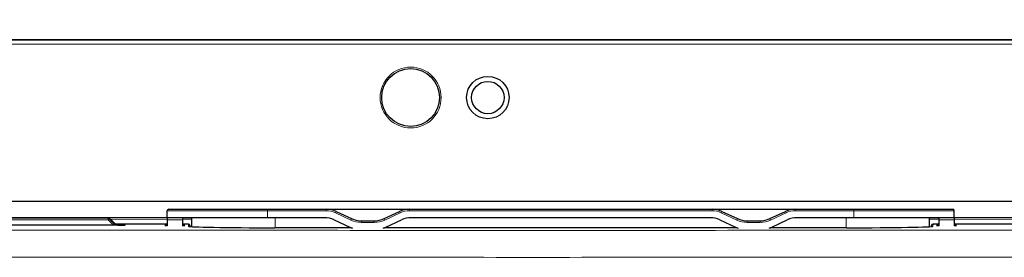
# Model space of a CAD drawing. Header units: millimetres. Extents: x 5 to 418, y 2 to 292.
# Tile 29 of 54: x 52 to 95, y 245 to 255. Entities that reach past the tile are written whole.
import ezdxf

# ---------------------------------------------------------------- set-up
doc = ezdxf.new("R2010")
doc.units = ezdxf.units.MM
doc.layers.add('SLD-0', color=7, linetype='Continuous')
doc.styles.add('SLDTEXTSTYLE0', font='TXT', dxfattribs={"width": 0.605})
doc.dimstyles.new('SLDDIMSTYLE0', dxfattribs={"dimtxt": 3.5, "dimasz": 3.302, "dimexe": 0, "dimexo": 0.0625, "dimgap": 0.875, "dimtad": 1, "dimlfac": 3, "dimrnd": 1e-09, "dimzin": 12, "dimdsep": 46, "dimtxsty": 'SLDTEXTSTYLE0', "dimsah": 1, "dimcen": 0.09, "dimadec": 0, "dimazin": 3, "dimtfac": 1, "dimtofl": 0, "dimtmove": 0, "dimatfit": 3, "dimfxl": 1, "dimfrac": 2, "dimtolj": 1, "dimtzin": 12, "dimarcsym": 0})

# ---------------------------------------------------------------- blocks, each defined once
blk = doc.blocks.new('_D_7')
at = {"layer": 'SLD-0', "color": 7}
for p, q in [((36.458, 252.291), (36.458, 264.958)), ((131.458, 252.291), (131.458, 264.958)), ((36.458, 263.958), (131.458, 263.958))]:
    blk.add_line(p, q, dxfattribs=at)
for points in [[(36.458, 263.958), (39.76, 263.45), (39.76, 264.466)], [(131.458, 263.958), (128.156, 264.466), (128.156, 263.45)]]:
    blk.add_solid(points, dxfattribs=at)
at = {"layer": 'SLD-0', "color": 7, "insert": (79.948, 268.47), "char_height": 3.5, "attachment_point": 1, "style": 'SLDTEXTSTYLE0'}
blk.add_mtext('285', dxfattribs=at)

msp = doc.modelspace()

# ---------------------------------------------------------------- linework, layer by layer
at = {"color": 7, "linetype": 'Continuous', "lineweight": 25}
for p, q in [((129.7913, 253.9581), (38.1246, 253.9581)), ((123.3814, 246.9569), (44.5345, 246.9569)), ((58.4413, 246.2577), (58.4413, 246.5577)), ((58.5079, 246.6244), (62.7746, 246.6244)), ((62.7746, 246.6244), (65.312, 246.6244)), ((65.312, 246.6244), (68.9039, 246.6244)), ((65.7346, 246.5307), (66.405, 246.2181)), ((67.8109, 246.2181), (68.4813, 246.5307)), ((68.9039, 246.6244), (81.9786, 246.6244)), ((81.9786, 246.6244), (85.5706, 246.6244)), ((82.4012, 246.5307), (83.0716, 246.2181)), ((84.4776, 246.2181), (85.148, 246.5307)), ((85.5706, 246.6244), (88.1079, 246.6244)), ((88.1079, 246.6244), (92.3746, 246.6244)), ((92.4413, 246.2577), (92.4413, 246.5577)), ((56.2879, 245.938), (49.9613, 245.938)), ((55.9045, 246.2569), (50.3455, 246.2569)), ((56.2461, 245.943), (55.9516, 246.2374)), ((55.9516, 246.2374), (55.9516, 246.2373)), ((58.4413, 245.9843), (56.2048, 245.9843)), ((56.2461, 245.943), (56.2461, 245.943)), ((62.7746, 246.2577), (58.4413, 246.2577)), ((58.4413, 246.2577), (58.4413, 246.164)), ((58.4413, 246.164), (58.4413, 245.9128)), ((59.1063, 246.164), (59.1019, 245.9128)), ((59.3588, 245.9843), (59.1032, 245.9843)), ((59.1079, 246.2577), (59.1063, 246.164)), ((59.4255, 245.9188), (59.4262, 245.8781)), ((59.5079, 245.8721), (59.5079, 246.2577)), ((65.2307, 246.2577), (62.7746, 246.2577)), ((65.6533, 246.164), (66.3237, 245.8514)), ((66.8276, 246.1244), (67.3883, 246.1244)), ((67.8922, 245.8514), (68.5626, 246.164)), ((81.8973, 246.2577), (68.9852, 246.2577)), ((82.3199, 246.164), (82.9904, 245.8514)), ((83.4943, 246.1244), (84.055, 246.1244)), ((84.5589, 245.8514), (85.2293, 246.164)), ((88.1079, 246.2577), (85.6519, 246.2577)), ((92.4413, 246.2577), (88.1079, 246.2577)), ((91.3746, 245.8721), (91.3746, 246.2577)), ((91.4563, 245.8781), (91.4571, 245.9188)), ((91.7794, 245.9843), (91.5237, 245.9843)), ((91.7746, 246.2577), (91.7762, 246.164)), ((91.7762, 246.164), (91.7806, 245.9128)), ((92.4413, 246.2577), (92.4413, 246.164)), ((92.4413, 246.164), (92.4413, 245.9128)), ((110.0526, 245.9843), (92.4413, 245.9843)), ((66.388, 245.8241), (63.0913, 245.8241)), ((83.0546, 245.8241), (67.8279, 245.8241)), ((87.7913, 245.8241), (84.4946, 245.8241))]:
    msp.add_line(p, q, dxfattribs=at)
at = {"color": 7, "linetype": 'Continuous', "lineweight": 18}
for p, q in [((38.1246, 253.9376), (129.7913, 253.9376)), ((129.7913, 253.771), (38.1246, 253.771)), ((49.5257, 246.2697), (58.4413, 246.2697)), ((62.7746, 246.5577), (58.4413, 246.5577)), ((62.7746, 246.5577), (62.7746, 246.6244)), ((62.7746, 246.2577), (62.7746, 246.5577)), ((65.312, 246.5577), (62.7746, 246.5577)), ((65.312, 246.5577), (65.312, 246.6244)), ((65.7064, 246.4703), (65.7346, 246.5307)), ((66.3768, 246.1577), (65.7064, 246.4703)), ((68.5095, 246.4703), (67.8391, 246.1577)), ((68.4813, 246.5307), (68.5095, 246.4703)), ((68.9039, 246.6244), (68.9039, 246.5577)), ((81.9786, 246.5577), (68.9039, 246.5577)), ((81.9786, 246.6244), (81.9786, 246.5577)), ((82.4012, 246.5307), (82.3731, 246.4703)), ((83.0435, 246.1577), (82.3731, 246.4703)), ((85.1762, 246.4703), (84.5058, 246.1577)), ((85.148, 246.5307), (85.1762, 246.4703)), ((85.5706, 246.6244), (85.5706, 246.5577)), ((88.1079, 246.5577), (85.5706, 246.5577)), ((88.1079, 246.6244), (88.1079, 246.5577)), ((88.1079, 246.2577), (88.1079, 246.5577)), ((92.4413, 246.5577), (88.1079, 246.5577)), ((92.4413, 246.2697), (118.3902, 246.2697)), ((50.3644, 246.238), (55.8847, 246.2372)), ((55.8847, 246.1705), (50.3644, 246.1713)), ((55.8847, 246.2372), (55.9045, 246.2569)), ((55.8847, 246.2372), (55.8847, 246.1705)), ((55.9318, 246.2176), (55.8847, 246.1705)), ((56.1173, 245.938), (55.8847, 246.1705)), ((55.9516, 246.2373), (55.9318, 246.2176)), ((55.9318, 246.2176), (56.2115, 245.938)), ((56.2461, 245.943), (55.9516, 246.2373)), ((58.4413, 246.2031), (55.9859, 246.2031)), ((56.2168, 245.9724), (56.2885, 245.9724)), ((56.2412, 245.938), (56.2461, 245.943)), ((56.2885, 245.9724), (56.2885, 245.938)), ((56.6213, 245.944), (56.5932, 245.9416)), ((56.6217, 245.9664), (56.6213, 245.944)), ((59.1063, 246.164), (58.4413, 246.164)), ((59.5079, 246.2031), (59.107, 246.2031)), ((59.3605, 245.8905), (59.3588, 245.9843)), ((63.1079, 245.8241), (63.1079, 246.2577)), ((66.405, 246.2181), (66.3768, 246.1577)), ((66.8276, 246.1244), (66.8276, 246.0577)), ((67.3883, 246.0577), (66.8276, 246.0577)), ((67.3883, 246.1244), (67.3883, 246.0577)), ((67.8109, 246.2181), (67.8391, 246.1577)), ((83.0716, 246.2181), (83.0435, 246.1577)), ((83.4943, 246.1244), (83.4943, 246.0577)), ((84.055, 246.0577), (83.4943, 246.0577)), ((84.055, 246.1244), (84.055, 246.0577)), ((84.4776, 246.2181), (84.5058, 246.1577)), ((87.7746, 245.8241), (87.7746, 246.2577)), ((91.7756, 246.2031), (91.3746, 246.2031)), ((91.5237, 245.9843), (91.5221, 245.8905)), ((91.7762, 246.164), (92.4413, 246.164)), ((110.2715, 246.2031), (92.4413, 246.2031))]:
    msp.add_line(p, q, dxfattribs=at)
at = {"color": 7, "linetype": 'Continuous', "lineweight": 25, "flags": 128}
msp.add_lwpolyline([(56.2506, 245.938), (56.2505, 245.9382), (56.2461, 245.943)], dxfattribs=at)
at = {"color": 7, "linetype": 'Continuous', "lineweight": 18, "flags": 128}
msp.add_lwpolyline([(56.2461, 245.943), (56.2505, 245.9381), (56.2506, 245.938)], dxfattribs=at)
at = {"color": 7, "linetype": 'Continuous', "lineweight": 18}
msp.add_circle((68.9579, 251.4581), 1.3167, dxfattribs=at)
at = {"color": 7, "linetype": 'Continuous', "lineweight": 25}
for centre, radius in [((68.9579, 251.4581), 1.25), ((72.2913, 251.4581), 0.9167), ((72.2913, 251.4581), 0.7)]:
    msp.add_circle(centre, radius, dxfattribs=at)
for centre, radius, start, end in [((58.5079, 246.5577), 0.0667, 90, 180), ((65.312, 245.6244), 1, 65, 90), ((68.9039, 245.6244), 1, 90, 115), ((81.9786, 245.6244), 1, 65, 90), ((85.5706, 245.6244), 1, 90, 115), ((92.3746, 246.5577), 0.0667, 0, 90), ((55.9045, 246.1902), 0.0667, 45.01746, 90), ((59.3588, 245.9176), 0.0667, 1, 90), ((65.2307, 245.2577), 1, 65, 90), ((66.7463, 246.7577), 1, 245, 252.406), ((66.8276, 247.1244), 1, 245, 270), ((67.3883, 247.1244), 1, 270, 295), ((67.4696, 246.7577), 1, 287.594, 295), ((68.9852, 245.2577), 1, 90, 115), ((81.8973, 245.2577), 1, 65, 90), ((83.413, 246.7577), 1, 245, 252.406), ((83.4943, 247.1244), 1, 245, 270), ((84.055, 247.1244), 1, 270, 295), ((84.1362, 246.7577), 1, 287.594, 295), ((85.6519, 245.2577), 1, 90, 115), ((91.5237, 245.9176), 0.0667, 89.9952, 178.99556)]:
    msp.add_arc(centre, radius, start, end, dxfattribs=at)
at = {"color": 7, "linetype": 'Continuous', "lineweight": 18}
for centre, radius, start, end in [((65.312, 245.6244), 0.9333, 65, 90), ((68.9039, 245.6244), 0.9333, 90, 115), ((81.9786, 245.6244), 0.9333, 65, 90), ((85.5706, 245.6244), 0.9333, 90, 115), ((55.8847, 246.1705), 0.0667, 45.00721, 89.97172), ((55.9044, 246.1902), 0.0667, 45.00721, 89.97172), ((56.6217, 245.7997), 0.1667, 89.99934, 122.74679), ((59.3588, 245.9176), 0.0667, 1.00444, 90.0048), ((59.3605, 245.8239), 0.0667, 60.20889, 90.00061), ((66.8276, 247.1244), 1.0667, 245, 270), ((67.3883, 247.1244), 1.0667, 270, 295), ((83.4943, 247.1244), 1.0667, 245, 270), ((84.055, 247.1244), 1.0667, 270, 295), ((91.5221, 245.8239), 0.0667, 89.99939, 119.79111)]:
    msp.add_arc(centre, radius, start, end, dxfattribs=at)
at = {"color": 7, "linetype": 'Continuous', "lineweight": 25}
for centre, major_axis, ratio, start_param, end_param in [((56.2879, 245.944), (0.3334, 0), 0.0177987, 4.7123829, 6.0026009), ((56.2883, 245.9664), (0.3334, 0), 0.0178098, 6.2828742, 7.853366), ((58.7746, 245.9291), (0.4333, 0), 0.0178042, 2.4484327, 3.8347526), ((58.7746, 245.9291), (0.4333, 0), 0.0178042, 5.5692493, 6.9964997), ((63.0913, 245.8906), (3.7308, 0), 0.0178042, 3.1419034, 4.712389), ((87.7913, 245.8906), (3.7308, 0), 0.0178042, 4.712389, 6.2828745), ((92.1079, 245.9291), (0.4333, 0), 0.0178042, 2.4282782, 3.8555286), ((92.1079, 245.9291), (0.4333, 0), 0.0178042, 5.5900254, 6.9763452)]:
    msp.add_ellipse(centre, major_axis=major_axis, ratio=ratio, start_param=start_param, end_param=end_param, dxfattribs=at)
at = {"color": 7, "linetype": 'Continuous', "lineweight": 18}
msp.add_ellipse((56.2879, 245.944), major_axis=(0.3334, 0), ratio=0.0177987, start_param=6.0026009, end_param=6.2828746, dxfattribs=at)
at = {"color": 7, "linetype": 'Continuous', "lineweight": 25}
msp.add_open_spline([(56.6, 245.9422), (56.6, 245.9422), (56.6007, 245.9423), (56.599, 245.9421), (56.5974, 245.942)], degree=3, knots=[0, 0, 0, 0, 0.0430862, 1, 1, 1, 1], dxfattribs=at)
at = {"color": 7, "linetype": 'Continuous', "lineweight": 18}
for points, knots in [([(44.9972, 245.7344), (48.9532, 245.7289), (55.7092, 245.7195), (65.2881, 245.713), (73.7098, 245.7107), (82.1292, 245.7124), (89.2472, 245.7169), (93.5559, 245.7214), (95.064, 245.7229)], [0, 0, 0, 0, 0.2375027, 0.4056058, 0.5737089, 0.7416418, 0.9095746, 1, 1, 1, 1]), ([(95.1369, 244.5564), (93.6235, 244.5549), (89.2997, 244.5504), (82.1566, 244.5459), (73.7077, 244.5443), (65.2565, 244.5465), (55.644, 244.553), (48.8643, 244.5624), (44.8944, 244.5679)], [0, 0, 0, 0, 0.09042664, 0.25835904, 0.42629153, 0.59439339, 0.76249521, 1, 1, 1, 1])]:
    msp.add_open_spline(points, degree=3, knots=knots, dxfattribs=at)

# ---------------------------------------------------------------- dimensions: what is measured, and where the dimension line sits
at = {"layer": 'SLD-0', "color": 7}
dim = msp.add_linear_dim(base=(131.4579, 263.9581), p1=(36.4579, 252.2914), p2=(131.4579, 252.2914), dimstyle='SLDDIMSTYLE0', dxfattribs=at)
dim.commit()
dim.dimension.update_dxf_attribs({"geometry": '_D_7', "text_midpoint": (83.9579, 263.9581), "dimtype": 160})

doc.saveas('drawing.dxf')
